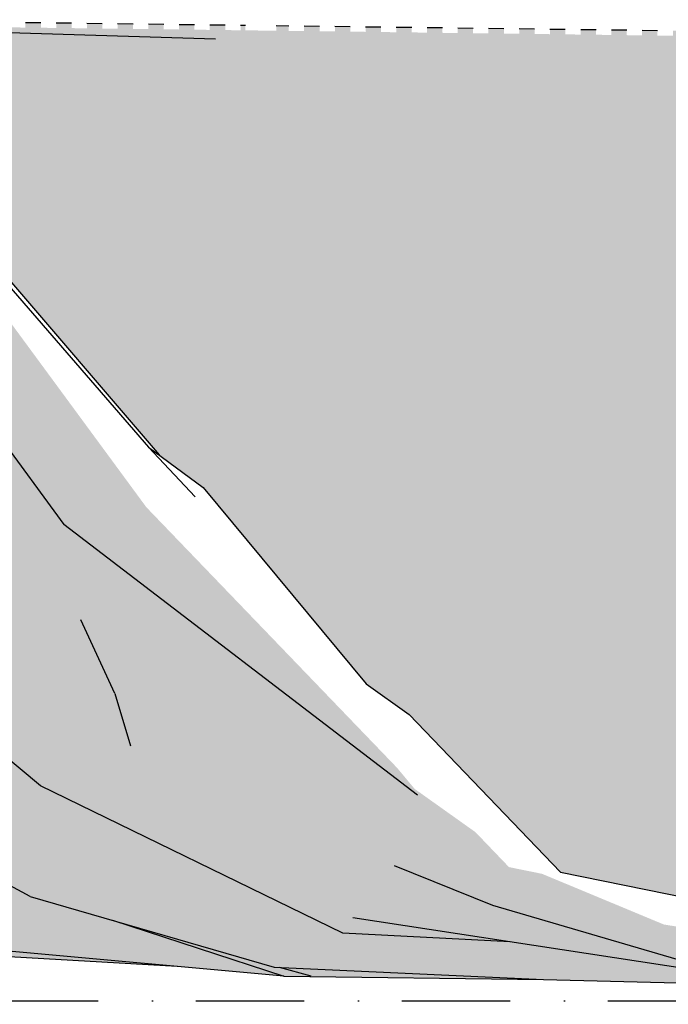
# Model space of a CAD drawing. Header units: millimetres. Extents: x 165469 to 198610573, y -6480348228 to 105421.
# Tile 36 of 41: x 198591249 to 198593360, y -6480310024 to -6480306819. Entities that reach past the tile are written whole.
import ezdxf

# ---------------------------------------------------------------- set-up
doc = ezdxf.new("R2010")
doc.units = ezdxf.units.MM
doc.header["$LTSCALE"] = 0.5
doc.header["$MEASUREMENT"] = 0
doc.linetypes.add('PLINE', pattern=[0])
doc.linetypes.add('Prikk & stiplet', pattern=[1340.555525, 705.555534, -352.777767, 0, -282.222223])
doc.layers.add('711--_E__ Eksisterende terreng(Nye konstruksjoner)', color=7, linetype='Continuous')

msp = doc.modelspace()

# ---------------------------------------------------------------- hatches: boundary and pattern name
at = {"layer": '711--_E__ Eksisterende terreng(Nye konstruksjoner)', "linetype": 'Continuous'}
for points in [[(198590523.8, -6480306835.6), (198590527.6, -6480306838.6), (198593670.2, -6480306881), (198593670.2, -6480306875.3), (198593625.2, -6480306874.7), (198593625.2, -6480306862.5), (198593575.2, -6480306860.8), (198593575.2, -6480306874.1), (198593525.2, -6480306873.4), (198593525.2, -6480306859.1), (198593475.2, -6480306857.5), (198593475.2, -6480306872.8), (198593425.2, -6480306872.2), (198593425.2, -6480306855.8), (198593406.6, -6480306855.2), (198593375.2, -6480306854.8), (198593375.2, -6480306871.5), (198593325.2, -6480306870.9), (198593325.2, -6480306854.1), (198593275.2, -6480306853.5), (198593275.2, -6480306870.3), (198593225.2, -6480306869.7), (198593225.2, -6480306852.9), (198593175.2, -6480306852.3), (198593175.2, -6480306869), (198593125.2, -6480306868.4), (198593125.2, -6480306851.6), (198593075.2, -6480306851), (198593075.2, -6480306867.8), (198593025.2, -6480306867.1), (198593025.2, -6480306850.4), (198592975.2, -6480306849.7), (198592975.2, -6480306866.5), (198592925.2, -6480306865.9), (198592925.2, -6480306849.1), (198592875.2, -6480306848.5), (198592875.2, -6480306865.2), (198592825.2, -6480306864.6), (198592825.2, -6480306847.8), (198592775.2, -6480306847.2), (198592775.2, -6480306864), (198592725.2, -6480306863.3), (198592725.2, -6480306846.6), (198592675.2, -6480306845.9), (198592675.2, -6480306862.7), (198592625.2, -6480306862.1), (198592625.2, -6480306845.3), (198592575.2, -6480306844.7), (198592575.2, -6480306861.4), (198592525.2, -6480306860.8), (198592525.2, -6480306844.1), (198592475.2, -6480306843.4), (198592475.2, -6480306860.2), (198592425.2, -6480306859.6), (198592425.2, -6480306842.8), (198592375.2, -6480306842.2), (198592375.2, -6480306858.9), (198592325.2, -6480306858.3), (198592325.2, -6480306841.5), (198592275.2, -6480306840.9), (198592275.2, -6480306857.7), (198592225.2, -6480306857), (198592225.2, -6480306840.3), (198592175.2, -6480306839.6), (198592175.2, -6480306856.4), (198592125.2, -6480306855.8), (198592125.2, -6480306839), (198592084.2, -6480306838.5), (198592084.2, -6480306855.3), (198591984.2, -6480306854), (198591984.2, -6480306837.2), (198591968.2, -6480306837), (198591968.2, -6480306853.8), (198591918.2, -6480306853.2), (198591918.2, -6480306836.4), (198591868.2, -6480306835.8), (198591868.2, -6480306852.5), (198591818.2, -6480306851.9), (198591818.2, -6480306835.1), (198591768.2, -6480306834.5), (198591768.2, -6480306851.3), (198591718.2, -6480306850.6), (198591718.2, -6480306833.9), (198591668.2, -6480306833.2), (198591668.2, -6480306850), (198591618.2, -6480306849.4), (198591618.2, -6480306832.6), (198591568.2, -6480306832), (198591568.2, -6480306848.7), (198591518.2, -6480306848.1), (198591518.2, -6480306831.3), (198591468.2, -6480306830.7), (198591468.2, -6480306847.5), (198591418.2, -6480306846.8), (198591418.2, -6480306830.1), (198591368.2, -6480306829.5), (198591368.2, -6480306846.2), (198591318.2, -6480306845.6), (198591318.2, -6480306828.8), (198591268.2, -6480306828.2), (198591268.2, -6480306845), (198591218.2, -6480306844.3), (198591218.2, -6480306827.6), (198591168.2, -6480306826.9), (198591168.2, -6480306843.7), (198591118.2, -6480306843.1), (198591118.2, -6480306826.3), (198591068.2, -6480306825.7), (198591068.2, -6480306842.4), (198591018.2, -6480306841.8), (198591018.2, -6480306825), (198590968.2, -6480306824.4), (198590968.2, -6480306841.2), (198590918.2, -6480306840.5), (198590918.2, -6480306823.8), (198590868.2, -6480306823.1), (198590868.2, -6480306839.9), (198590818.2, -6480306839.3), (198590818.2, -6480306822.5), (198590768.2, -6480306821.9), (198590768.2, -6480306838.6), (198590718.2, -6480306838), (198590718.2, -6480306821.3), (198590668.2, -6480306820.6), (198590668.2, -6480306837.4), (198590618.2, -6480306836.8), (198590618.2, -6480306820), (198590568.2, -6480306819.4), (198590568.2, -6480306836.1)], [(198590523.8, -6480306835.6), (198590527.6, -6480306838.6), (198593670.2, -6480306881), (198593670.2, -6480306875.3), (198593625.2, -6480306874.7), (198593625.2, -6480306862.5), (198593575.2, -6480306860.8), (198593575.2, -6480306874.1), (198593525.2, -6480306873.4), (198593525.2, -6480306859.1), (198593475.2, -6480306857.5), (198593475.2, -6480306872.8), (198593425.2, -6480306872.2), (198593425.2, -6480306855.8), (198593406.6, -6480306855.2), (198593375.2, -6480306854.8), (198593375.2, -6480306871.5), (198593325.2, -6480306870.9), (198593325.2, -6480306854.1), (198593275.2, -6480306853.5), (198593275.2, -6480306870.3), (198593225.2, -6480306869.7), (198593225.2, -6480306852.9), (198593175.2, -6480306852.3), (198593175.2, -6480306869), (198593125.2, -6480306868.4), (198593125.2, -6480306851.6), (198593075.2, -6480306851), (198593075.2, -6480306867.8), (198593025.2, -6480306867.1), (198593025.2, -6480306850.4), (198592975.2, -6480306849.7), (198592975.2, -6480306866.5), (198592925.2, -6480306865.9), (198592925.2, -6480306849.1), (198592875.2, -6480306848.5), (198592875.2, -6480306865.2), (198592825.2, -6480306864.6), (198592825.2, -6480306847.8), (198592775.2, -6480306847.2), (198592775.2, -6480306864), (198592725.2, -6480306863.3), (198592725.2, -6480306846.6), (198592675.2, -6480306845.9), (198592675.2, -6480306862.7), (198592625.2, -6480306862.1), (198592625.2, -6480306845.3), (198592575.2, -6480306844.7), (198592575.2, -6480306861.4), (198592525.2, -6480306860.8), (198592525.2, -6480306844.1), (198592475.2, -6480306843.4), (198592475.2, -6480306860.2), (198592425.2, -6480306859.6), (198592425.2, -6480306842.8), (198592375.2, -6480306842.2), (198592375.2, -6480306858.9), (198592325.2, -6480306858.3), (198592325.2, -6480306841.5), (198592275.2, -6480306840.9), (198592275.2, -6480306857.7), (198592225.2, -6480306857), (198592225.2, -6480306840.3), (198592175.2, -6480306839.6), (198592175.2, -6480306856.4), (198592125.2, -6480306855.8), (198592125.2, -6480306839), (198592084.2, -6480306838.5), (198592084.2, -6480306855.3), (198591984.2, -6480306854), (198591984.2, -6480306837.2), (198591968.2, -6480306837), (198591968.2, -6480306853.8), (198591918.2, -6480306853.2), (198591918.2, -6480306836.4), (198591868.2, -6480306835.8), (198591868.2, -6480306852.5), (198591818.2, -6480306851.9), (198591818.2, -6480306835.1), (198591768.2, -6480306834.5), (198591768.2, -6480306851.3), (198591718.2, -6480306850.6), (198591718.2, -6480306833.9), (198591668.2, -6480306833.2), (198591668.2, -6480306850), (198591618.2, -6480306849.4), (198591618.2, -6480306832.6), (198591568.2, -6480306832), (198591568.2, -6480306848.7), (198591518.2, -6480306848.1), (198591518.2, -6480306831.3), (198591468.2, -6480306830.7), (198591468.2, -6480306847.5), (198591418.2, -6480306846.8), (198591418.2, -6480306830.1), (198591368.2, -6480306829.5), (198591368.2, -6480306846.2), (198591318.2, -6480306845.6), (198591318.2, -6480306828.8), (198591268.2, -6480306828.2), (198591268.2, -6480306845), (198591218.2, -6480306844.3), (198591218.2, -6480306827.6), (198591168.2, -6480306826.9), (198591168.2, -6480306843.7), (198591118.2, -6480306843.1), (198591118.2, -6480306826.3), (198591068.2, -6480306825.7), (198591068.2, -6480306842.4), (198591018.2, -6480306841.8), (198591018.2, -6480306825), (198590968.2, -6480306824.4), (198590968.2, -6480306841.2), (198590918.2, -6480306840.5), (198590918.2, -6480306823.8), (198590868.2, -6480306823.1), (198590868.2, -6480306839.9), (198590818.2, -6480306839.3), (198590818.2, -6480306822.5), (198590768.2, -6480306821.9), (198590768.2, -6480306838.6), (198590718.2, -6480306838), (198590718.2, -6480306821.3), (198590668.2, -6480306820.6), (198590668.2, -6480306837.4), (198590618.2, -6480306836.8), (198590618.2, -6480306820), (198590568.2, -6480306819.4), (198590568.2, -6480306836.1)], [(198593670.2, -6480306881), (198590527.6, -6480306838.6), (198590541.4, -6480306849.7), (198591214, -6480306862.5), (198591886.7, -6480306882.5), (198593670.2, -6480306889.3)], [(198593670.2, -6480306881), (198590527.6, -6480306838.6), (198590541.4, -6480306849.7), (198591214, -6480306862.5), (198591886.7, -6480306882.5), (198593670.2, -6480306889.3)], [(198591214, -6480306862.5), (198590940.5, -6480306892.5), (198591418.4, -6480307272.5)], [(198591214, -6480306862.5), (198590940.5, -6480306892.5), (198591418.4, -6480307272.5)], [(198591214, -6480306862.5), (198591418.4, -6480307272.5), (198591886.7, -6480306882.5)], [(198591214, -6480306862.5), (198591418.4, -6480307272.5), (198591886.7, -6480306882.5)], [(198591886.7, -6480306882.5), (198591418.4, -6480307272.5), (198592926, -6480306942.5)], [(198591886.7, -6480306882.5), (198591418.4, -6480307272.5), (198592926, -6480306942.5)], [(198591886.7, -6480306882.5), (198593500.8, -6480306932.5), (198593670.2, -6480306925.9), (198593670.2, -6480306889.3)], [(198591886.7, -6480306882.5), (198592926, -6480306942.5), (198593500.8, -6480306932.5)], [(198591886.7, -6480306882.5), (198593500.8, -6480306932.5), (198593670.2, -6480306925.9), (198593670.2, -6480306889.3)], [(198591886.7, -6480306882.5), (198592926, -6480306942.5), (198593500.8, -6480306932.5)], [(198591418.4, -6480307272.5), (198590940.5, -6480306892.5), (198591167.9, -6480307362.5)], [(198591418.4, -6480307272.5), (198590940.5, -6480306892.5), (198591167.9, -6480307362.5)], [(198592926, -6480306942.5), (198591418.4, -6480307272.5), (198591817.6, -6480307752.5)], [(198592926, -6480306942.5), (198591418.4, -6480307272.5), (198591817.6, -6480307752.5)], [(198592926, -6480306942.5), (198591817.6, -6480307752.5), (198592907.8, -6480307522.5)], [(198592926, -6480306942.5), (198591817.6, -6480307752.5), (198592907.8, -6480307522.5)], [(198592926, -6480306942.5), (198592907.8, -6480307522.5), (198593547.8, -6480307322.5)], [(198592926, -6480306942.5), (198592907.8, -6480307522.5), (198593547.8, -6480307322.5)], [(198593500.8, -6480306932.5), (198592926, -6480306942.5), (198593670.2, -6480306933), (198593670.2, -6480306932.5)], [(198593500.8, -6480306932.5), (198592926, -6480306942.5), (198593670.2, -6480306933), (198593670.2, -6480306932.5)], [(198593670.2, -6480306933), (198592926, -6480306942.5), (198593543.1, -6480306962.5), (198593670.2, -6480306939)], [(198593670.2, -6480306933), (198592926, -6480306942.5), (198593543.1, -6480306962.5), (198593670.2, -6480306939)], [(198593547.8, -6480307322.5), (198593543.1, -6480306962.5), (198592926, -6480306942.5)], [(198593547.8, -6480307322.5), (198593543.1, -6480306962.5), (198592926, -6480306942.5)], [(198591418.4, -6480307272.5), (198591167.9, -6480307362.5), (198591567.1, -6480307862.5)], [(198591418.4, -6480307272.5), (198591167.9, -6480307362.5), (198591567.1, -6480307862.5)], [(198591817.6, -6480307752.5), (198591418.4, -6480307272.5), (198591567.1, -6480307862.5)], [(198591817.6, -6480307752.5), (198591418.4, -6480307272.5), (198591567.1, -6480307862.5)], [(198593547.8, -6480307322.5), (198592907.8, -6480307522.5), (198593670.2, -6480307850.1), (198593670.2, -6480307454.3)], [(198593547.8, -6480307322.5), (198592907.8, -6480307522.5), (198593670.2, -6480307850.1), (198593670.2, -6480307454.3)], [(198591048, -6480307418.6), (198591129.8, -6480307566.8), (198591284.3, -6480307747.1), (198591567.1, -6480307862.5), (198591167.9, -6480307362.5)], [(198591048, -6480307418.6), (198591129.8, -6480307566.8), (198591284.3, -6480307747.1), (198591567.1, -6480307862.5), (198591167.9, -6480307362.5)], [(198591817.6, -6480307752.5), (198592611.2, -6480309172.5), (198592907.8, -6480307522.5)], [(198591817.6, -6480307752.5), (198592611.2, -6480309172.5), (198592907.8, -6480307522.5)], [(198592611.2, -6480309172.5), (198593005.6, -6480309362.5), (198592907.8, -6480307522.5)], [(198592611.2, -6480309172.5), (198593005.6, -6480309362.5), (198592907.8, -6480307522.5)], [(198593670.2, -6480307850.1), (198592907.8, -6480307522.5), (198593005.6, -6480309362.5), (198593670.2, -6480308711.2)], [(198593670.2, -6480307850.1), (198592907.8, -6480307522.5), (198593005.6, -6480309362.5), (198593670.2, -6480308711.2)], [(198591083.1, -6480307581.8), (198591026.6, -6480307962.5), (198591393.2, -6480308462.5), (198591153.7, -6480307715.4)], [(198591083.1, -6480307581.8), (198591026.6, -6480307962.5), (198591393.2, -6480308462.5), (198591153.7, -6480307715.4)], [(198591153.7, -6480307715.4), (198591393.2, -6480308462.5), (198591661.6, -6480308405.9)], [(198591153.7, -6480307715.4), (198591393.2, -6480308462.5), (198591661.6, -6480308405.9)], [(198591284.3, -6480307747.1), (198591420, -6480307905.4), (198591567.1, -6480307862.5)], [(198591284.3, -6480307747.1), (198591420, -6480307905.4), (198591567.1, -6480307862.5)], [(198590905.7, -6480307766.3), (198590441.3, -6480307892.5), (198591447.9, -6480308772.5), (198591117.4, -6480308086.3), (198591026.6, -6480307962.5)], [(198590905.7, -6480307766.3), (198590441.3, -6480307892.5), (198591447.9, -6480308772.5), (198591117.4, -6480308086.3), (198591026.6, -6480307962.5)], [(198591817.6, -6480307752.5), (198591567.1, -6480307862.5), (198592611.2, -6480309172.5)], [(198591817.6, -6480307752.5), (198591567.1, -6480307862.5), (198592611.2, -6480309172.5)], [(198591420, -6480307905.4), (198591529.9, -6480308033.7), (198591567.1, -6480307862.5)], [(198591420, -6480307905.4), (198591529.9, -6480308033.7), (198591567.1, -6480307862.5)], [(198591529.9, -6480308033.7), (198591703.1, -6480308235.8), (198591846.7, -6480308341.9), (198592377.5, -6480308980.5), (198592517.5, -6480309080.1), (198592606.9, -6480309173.4), (198592611.2, -6480309172.5), (198591567.1, -6480307862.5)], [(198591529.9, -6480308033.7), (198591703.1, -6480308235.8), (198591846.7, -6480308341.9), (198592377.5, -6480308980.5), (198592517.5, -6480309080.1), (198592606.9, -6480309173.4), (198592611.2, -6480309172.5), (198591567.1, -6480307862.5)], [(198591610.1, -6480309182.5), (198590441.3, -6480307892.5), (198590733, -6480308592.5)], [(198591559.3, -6480309012.5), (198590441.3, -6480307892.5), (198591610.1, -6480309182.5)], [(198591447.9, -6480308772.5), (198590441.3, -6480307892.5), (198591559.3, -6480309012.5)], [(198591610.1, -6480309182.5), (198590441.3, -6480307892.5), (198590733, -6480308592.5)], [(198591559.3, -6480309012.5), (198590441.3, -6480307892.5), (198591610.1, -6480309182.5)], [(198591447.9, -6480308772.5), (198590441.3, -6480307892.5), (198591559.3, -6480309012.5)], [(198591117.4, -6480308086.3), (198591447.9, -6480308772.5), (198592181.1, -6480309382.5), (198591620.6, -6480308636.4), (198591393.2, -6480308462.5)], [(198591117.4, -6480308086.3), (198591447.9, -6480308772.5), (198592181.1, -6480309382.5), (198591620.6, -6480308636.4), (198591393.2, -6480308462.5)], [(198591661.6, -6480308405.9), (198591393.2, -6480308462.5), (198592543.8, -6480309342.5), (198592478.5, -6480309254.9)], [(198591661.6, -6480308405.9), (198591393.2, -6480308462.5), (198592543.8, -6480309342.5), (198592478.5, -6480309254.9)], [(198591610.1, -6480309182.5), (198590733, -6480308592.5), (198592022.8, -6480309542.5)], [(198592022.8, -6480309542.5), (198590733, -6480308592.5), (198591317.5, -6480309312.5)], [(198590733, -6480308592.5), (198590783.9, -6480308872.5), (198591317.5, -6480309312.5)], [(198591610.1, -6480309182.5), (198590733, -6480308592.5), (198592022.8, -6480309542.5)], [(198592022.8, -6480309542.5), (198590733, -6480308592.5), (198591317.5, -6480309312.5)], [(198590733, -6480308592.5), (198590783.9, -6480308872.5), (198591317.5, -6480309312.5)], [(198591979.7, -6480308911.1), (198591620.6, -6480308636.4), (198592181.1, -6480309382.5)], [(198591979.7, -6480308911.1), (198591620.6, -6480308636.4), (198592181.1, -6480309382.5)], [(198593670.2, -6480308711.2), (198593005.6, -6480309362.5), (198593670.2, -6480309331.5)], [(198593670.2, -6480308711.2), (198593005.6, -6480309362.5), (198593670.2, -6480309331.5)], [(198591447.9, -6480308772.5), (198591559.3, -6480309012.5), (198591610.1, -6480309182.5), (198592181.1, -6480309382.5)], [(198591447.9, -6480308772.5), (198591559.3, -6480309012.5), (198591610.1, -6480309182.5), (198592181.1, -6480309382.5)], [(198590783.9, -6480308872.5), (198590774.7, -6480308866.2), (198590987.4, -6480309422.5), (198591275.2, -6480309512.5), (198590838, -6480308917.1)], [(198590783.9, -6480308872.5), (198590774.7, -6480308866.2), (198590987.4, -6480309422.5), (198591275.2, -6480309512.5), (198590838, -6480308917.1)], [(198591317.5, -6480309312.5), (198590838, -6480308917.1), (198591275.2, -6480309512.5), (198591614.9, -6480309457.6)], [(198591317.5, -6480309312.5), (198590838, -6480308917.1), (198591275.2, -6480309512.5), (198591614.9, -6480309457.6)], [(198592004.2, -6480308929.8), (198591979.7, -6480308911.1), (198592181.1, -6480309382.5), (198592570.7, -6480309722.5)], [(198592004.2, -6480308929.8), (198591979.7, -6480308911.1), (198592181.1, -6480309382.5), (198592570.7, -6480309722.5)], [(198592005.2, -6480308930.6), (198592004.2, -6480308929.8), (198592570.7, -6480309722.5), (198592469, -6480309572.5)], [(198592005.2, -6480308930.6), (198592004.2, -6480308929.8), (198592570.7, -6480309722.5), (198592469, -6480309572.5)], [(198592005.2, -6480308930.6), (198592469, -6480309572.5), (198592250.4, -6480309118.1)], [(198592005.2, -6480308930.6), (198592469, -6480309572.5), (198592250.4, -6480309118.1)], [(198592250.4, -6480309118.1), (198592469, -6480309572.5), (198592343.4, -6480309189.2)], [(198592250.4, -6480309118.1), (198592469, -6480309572.5), (198592343.4, -6480309189.2)], [(198591610.1, -6480309182.5), (198592333.7, -6480309742.5), (198592570.7, -6480309722.5)], [(198591610.1, -6480309182.5), (198592022.8, -6480309542.5), (198592333.7, -6480309742.5)], [(198592181.1, -6480309382.5), (198591610.1, -6480309182.5), (198592570.7, -6480309722.5)], [(198591610.1, -6480309182.5), (198592333.7, -6480309742.5), (198592570.7, -6480309722.5)], [(198591610.1, -6480309182.5), (198592022.8, -6480309542.5), (198592333.7, -6480309742.5)], [(198592181.1, -6480309382.5), (198591610.1, -6480309182.5), (198592570.7, -6480309722.5)], [(198592343.4, -6480309189.2), (198592469, -6480309572.5), (198592789.5, -6480309702.5), (198592542.6, -6480309341.6)], [(198592343.4, -6480309189.2), (198592469, -6480309572.5), (198592789.5, -6480309702.5), (198592542.6, -6480309341.6)], [(198592606.9, -6480309173.4), (198592608.3, -6480309174.8), (198592611.2, -6480309172.5)], [(198592606.9, -6480309173.4), (198592608.3, -6480309174.8), (198592611.2, -6480309172.5)], [(198592611.2, -6480309172.5), (198592608.3, -6480309174.8), (198592842, -6480309418.6), (198593005.6, -6480309362.5)], [(198592611.2, -6480309172.5), (198592608.3, -6480309174.8), (198592842, -6480309418.6), (198593005.6, -6480309362.5)], [(198590560.3, -6480309202.5), (198591283.9, -6480309672.5), (198590987.4, -6480309422.5)], [(198591283.9, -6480309672.5), (198590560.3, -6480309202.5), (198590773.4, -6480309402.5)], [(198590560.3, -6480309202.5), (198591283.9, -6480309672.5), (198590987.4, -6480309422.5)], [(198591283.9, -6480309672.5), (198590560.3, -6480309202.5), (198590773.4, -6480309402.5)], [(198592478.5, -6480309254.9), (198592543.8, -6480309342.5), (198592534.6, -6480309322.4)], [(198592478.5, -6480309254.9), (198592543.8, -6480309342.5), (198592534.6, -6480309322.4)], [(198591317.5, -6480309312.5), (198592301.1, -6480309792.5), (198592022.8, -6480309542.5)], [(198591317.5, -6480309312.5), (198592301.1, -6480309792.5), (198592022.8, -6480309542.5)], [(198591069.9, -6480309592.5), (198590587.2, -6480309332.5), (198591124.6, -6480309842.5), (198592109.2, -6480309932.5), (198591551.7, -6480309750.1), (198591283.9, -6480309672.5), (198591234.3, -6480309646.3)], [(198591069.9, -6480309592.5), (198590587.2, -6480309332.5), (198591124.6, -6480309842.5), (198592109.2, -6480309932.5), (198591551.7, -6480309750.1), (198591283.9, -6480309672.5), (198591234.3, -6480309646.3)], [(198592733.1, -6480309463.6), (198592534.6, -6480309322.4), (198592543.8, -6480309342.5), (198592794.3, -6480309572.5)], [(198592733.1, -6480309463.6), (198592534.6, -6480309322.4), (198592543.8, -6480309342.5), (198592794.3, -6480309572.5)], [(198592542.6, -6480309341.6), (198592789.5, -6480309702.5), (198592543.8, -6480309342.5)], [(198592542.6, -6480309341.6), (198592789.5, -6480309702.5), (198592543.8, -6480309342.5)], [(198592794.3, -6480309572.5), (198592543.8, -6480309342.5), (198592789.5, -6480309702.5)], [(198592794.3, -6480309572.5), (198592543.8, -6480309342.5), (198592789.5, -6480309702.5)], [(198593005.6, -6480309362.5), (198593670.2, -6480309524.7), (198593670.2, -6480309331.5)], [(198593005.6, -6480309362.5), (198593670.2, -6480309524.7), (198593670.2, -6480309331.5)], [(198593005.6, -6480309362.5), (198592842, -6480309418.6), (198593009.5, -6480309593.4), (198593495.5, -6480309692), (198593569.5, -6480309722.8), (198593670.2, -6480309721.6), (198593670.2, -6480309524.7)], [(198593005.6, -6480309362.5), (198592842, -6480309418.6), (198593009.5, -6480309593.4), (198593495.5, -6480309692), (198593569.5, -6480309722.8), (198593670.2, -6480309721.6), (198593670.2, -6480309524.7)], [(198592077.5, -6480309902.5), (198590987.4, -6480309422.5), (198591283.9, -6480309672.5)], [(198590987.4, -6480309422.5), (198592077.5, -6480309902.5), (198591275.2, -6480309512.5)], [(198592077.5, -6480309902.5), (198590987.4, -6480309422.5), (198591283.9, -6480309672.5)], [(198590987.4, -6480309422.5), (198592077.5, -6480309902.5), (198591275.2, -6480309512.5)], [(198591614.9, -6480309457.6), (198591275.2, -6480309512.5), (198592077.5, -6480309902.5), (198591683.7, -6480309491.2)], [(198591614.9, -6480309457.6), (198591275.2, -6480309512.5), (198592077.5, -6480309902.5), (198591683.7, -6480309491.2)], [(198592733.1, -6480309463.6), (198592794.3, -6480309572.5), (198592841.9, -6480309577.1)], [(198592733.1, -6480309463.6), (198592794.3, -6480309572.5), (198592841.9, -6480309577.1)], [(198591683.7, -6480309491.2), (198592077.5, -6480309902.5), (198592866.6, -6480309823.9), (198592845.4, -6480309820.7), (198592301.1, -6480309792.5)], [(198591683.7, -6480309491.2), (198592077.5, -6480309902.5), (198592866.6, -6480309823.9), (198592845.4, -6480309820.7), (198592301.1, -6480309792.5)], [(198592333.7, -6480309742.5), (198592022.8, -6480309542.5), (198592301.1, -6480309792.5)], [(198592333.7, -6480309742.5), (198592022.8, -6480309542.5), (198592301.1, -6480309792.5)], [(198592469, -6480309572.5), (198592570.7, -6480309722.5), (198593577.4, -6480309932.5), (198592789.5, -6480309702.5)], [(198592469, -6480309572.5), (198592570.7, -6480309722.5), (198593577.4, -6480309932.5), (198592789.5, -6480309702.5)], [(198592794.3, -6480309572.5), (198592789.5, -6480309702.5), (198593345.8, -6480309763.8), (198592949.4, -6480309598.9)], [(198592794.3, -6480309572.5), (198592789.5, -6480309702.5), (198593345.8, -6480309763.8), (198592949.4, -6480309598.9)], [(198592794.3, -6480309572.5), (198592949.4, -6480309598.9), (198592841.9, -6480309577.1)], [(198592794.3, -6480309572.5), (198592949.4, -6480309598.9), (198592841.9, -6480309577.1)], [(198592789.5, -6480309702.5), (198593577.4, -6480309932.5), (198593670.2, -6480309933.2), (198593670.2, -6480309816), (198593345.8, -6480309763.8)], [(198592789.5, -6480309702.5), (198593577.4, -6480309932.5), (198593670.2, -6480309933.2), (198593670.2, -6480309816), (198593345.8, -6480309763.8)], [(198592333.7, -6480309742.5), (198593577.4, -6480309932.5), (198592570.7, -6480309722.5)], [(198592333.7, -6480309742.5), (198593577.4, -6480309932.5), (198592570.7, -6480309722.5)], [(198591914.6, -6480309855.3), (198591551.7, -6480309750.1), (198592109.2, -6480309932.5)], [(198591914.6, -6480309855.3), (198591551.7, -6480309750.1), (198592109.2, -6480309932.5)], [(198592301.1, -6480309792.5), (198592845.4, -6480309820.7), (198592333.7, -6480309742.5)], [(198592301.1, -6480309792.5), (198592845.4, -6480309820.7), (198592333.7, -6480309742.5)], [(198590451, -6480309802.5), (198590047, -6480309802.5), (198591761.4, -6480309900.7), (198591594.9, -6480309885.5)], [(198590451, -6480309802.5), (198590047, -6480309802.5), (198591761.4, -6480309900.7), (198591594.9, -6480309885.5)], [(198590451, -6480309802.5), (198591594.9, -6480309885.5), (198591124.6, -6480309842.5)], [(198590451, -6480309802.5), (198591594.9, -6480309885.5), (198591124.6, -6480309842.5)], [(198592077.5, -6480309902.5), (198593670.2, -6480309952.2), (198593670.2, -6480309936.2), (198593577.4, -6480309932.5), (198592866.6, -6480309823.9)], [(198592077.5, -6480309902.5), (198593670.2, -6480309952.2), (198593670.2, -6480309936.2), (198593577.4, -6480309932.5), (198592866.6, -6480309823.9)], [(198591914.6, -6480309855.3), (198592109.2, -6480309932.5), (198592197.5, -6480309932.5), (198592094.9, -6480309903.3), (198592077.5, -6480309902.5)], [(198591914.6, -6480309855.3), (198592109.2, -6480309932.5), (198592197.5, -6480309932.5), (198592094.9, -6480309903.3), (198592077.5, -6480309902.5)], [(198592077.5, -6480309902.5), (198592953.7, -6480309942.5), (198593670.2, -6480309961.5), (198593670.2, -6480309952.2)], [(198592077.5, -6480309902.5), (198592953.7, -6480309942.5), (198593670.2, -6480309961.5), (198593670.2, -6480309952.2)], [(198592953.7, -6480309942.5), (198592094.9, -6480309903.3), (198592197.5, -6480309932.5)], [(198592953.7, -6480309942.5), (198592094.9, -6480309903.3), (198592197.5, -6480309932.5)], [(198592109.2, -6480309932.5), (198592953.7, -6480309942.5), (198592197.5, -6480309932.5)], [(198592109.2, -6480309932.5), (198592953.7, -6480309942.5), (198592197.5, -6480309932.5)]]:
    msp.add_hatch(color=256, dxfattribs=at).paths.add_polyline_path(points)

# ---------------------------------------------------------------- linework, layer by layer
at = {"linetype": 'Prikk & stiplet'}
msp.add_line((198583778.3, -6480310012.5), (198608436.2, -6480310012.5), dxfattribs=at)
at = {"layer": '711--_E__ Eksisterende terreng(Nye konstruksjoner)', "linetype": 'PLINE'}
for p, q in [((198591268.2, -6480306828.2), (198591318.2, -6480306828.8)), ((198591368.2, -6480306829.5), (198591418.2, -6480306830.1)), ((198591468.2, -6480306830.7), (198591518.2, -6480306831.3)), ((198591568.2, -6480306832), (198591618.2, -6480306832.6)), ((198591668.2, -6480306833.2), (198591718.2, -6480306833.9)), ((198591768.2, -6480306834.5), (198591818.2, -6480306835.1)), ((198591868.2, -6480306835.8), (198591918.2, -6480306836.4)), ((198591968.2, -6480306837), (198591984.2, -6480306837.2)), ((198592084.2, -6480306838.5), (198592125.2, -6480306839)), ((198592175.2, -6480306839.6), (198592225.2, -6480306840.3)), ((198592275.2, -6480306840.9), (198592325.2, -6480306841.5)), ((198592375.2, -6480306842.2), (198592425.2, -6480306842.8)), ((198592475.2, -6480306843.4), (198592525.2, -6480306844.1)), ((198592575.2, -6480306844.7), (198592625.2, -6480306845.3)), ((198592675.2, -6480306845.9), (198592725.2, -6480306846.6)), ((198592775.2, -6480306847.2), (198592825.2, -6480306847.8)), ((198592875.2, -6480306848.5), (198592925.2, -6480306849.1)), ((198592975.2, -6480306849.7), (198593025.2, -6480306850.4)), ((198593075.2, -6480306851), (198593125.2, -6480306851.6)), ((198593175.2, -6480306852.3), (198593225.2, -6480306852.9)), ((198593275.2, -6480306853.5), (198593325.2, -6480306854.1)), ((198591886.7, -6480306882.5), (198591214, -6480306862.5)), ((198591129.8, -6480307566.8), (198591703.1, -6480308235.8)), ((198591026.6, -6480307962.5), (198591393.2, -6480308462.5)), ((198591820.3, -6480308372.5), (198591668.4, -6480308210.2)), ((198592543.8, -6480309342.5), (198591393.2, -6480308462.5)), ((198591559.3, -6480309012.5), (198591447.9, -6480308772.5)), ((198591317.5, -6480309312.5), (198590783.9, -6480308872.5)), ((198591559.3, -6480309012.5), (198591610.1, -6480309182.5)), ((198592301.1, -6480309792.5), (198591317.5, -6480309312.5)), ((198591283.9, -6480309672.5), (198590773.4, -6480309402.5)), ((198592789.5, -6480309702.5), (198592469, -6480309572.5)), ((198591283.9, -6480309672.5), (198592077.5, -6480309902.5)), ((198593577.4, -6480309932.5), (198592789.5, -6480309702.5)), ((198591551.7, -6480309750.1), (198592109.2, -6480309932.5)), ((198593577.4, -6480309932.5), (198592333.7, -6480309742.5)), ((198592845.4, -6480309820.7), (198592301.1, -6480309792.5)), ((198591761.4, -6480309900.7), (198590047, -6480309802.5)), ((198592109.2, -6480309932.5), (198591124.6, -6480309842.5)), ((198592077.5, -6480309902.5), (198592953.7, -6480309942.5)), ((198592197.5, -6480309932.5), (198592094.9, -6480309903.3)), ((198592109.2, -6480309932.5), (198592953.7, -6480309942.5)), ((198592953.7, -6480309942.5), (198593670.2, -6480309961.5))]:
    msp.add_line(p, q, dxfattribs=at)
at = {"layer": '711--_E__ Eksisterende terreng(Nye konstruksjoner)', "linetype": 'PLINE', "flags": 128}
for points in [[(198590521.5, -6480306846.4), (198590634.9, -6480306983.3), (198591002.9, -6480307336.9), (198591163.9, -6480307628.6), (198591668.4, -6480308210.2), (198591846.7, -6480308341.9), (198592377.5, -6480308980.5), (198592517.5, -6480309080.1), (198593009.5, -6480309593.4)], [(198593009.5, -6480309593.4), (198593495.5, -6480309692), (198593784.6, -6480309812.2), (198594577.4, -6480309939.7), (198595093.1, -6480309956.5), (198597945.7, -6480310007.3), (198598818.7, -6480309997.2), (198602128.5, -6480310023.6)]]:
    msp.add_lwpolyline(points, dxfattribs=at)

doc.saveas('drawing.dxf')
